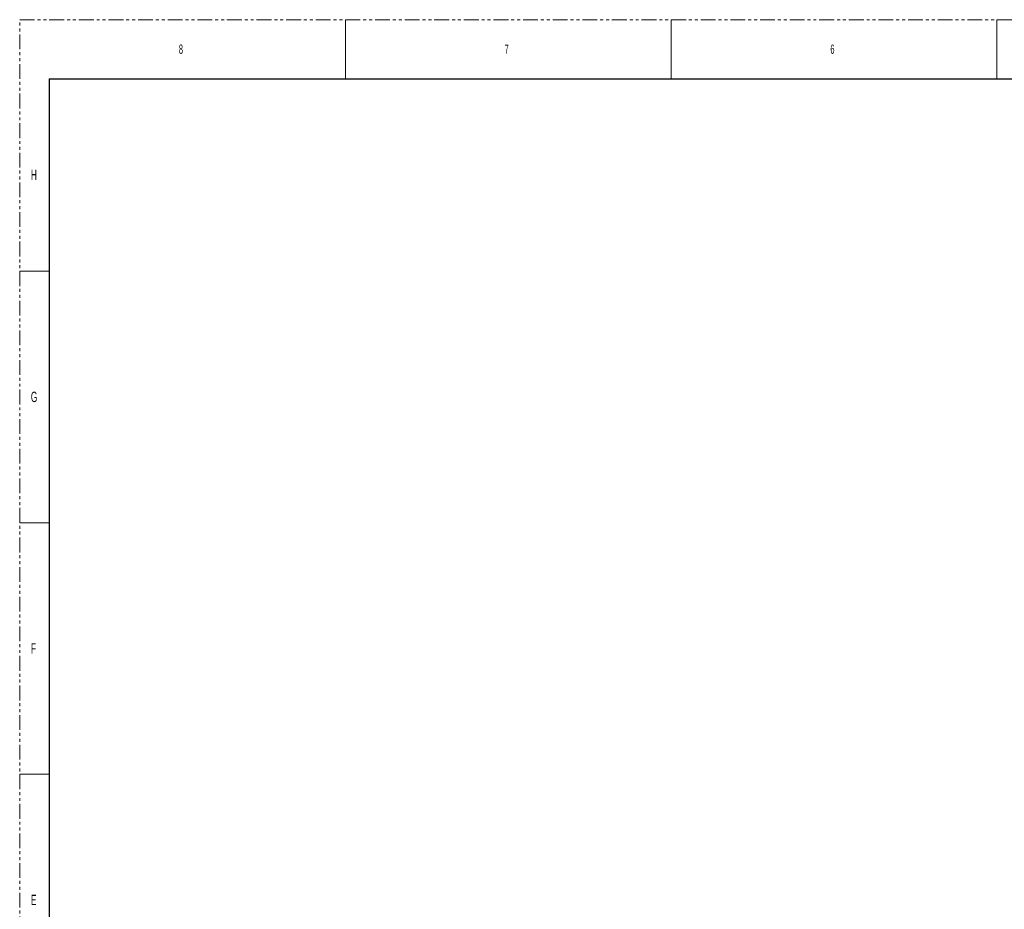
# Model space of a CAD drawing. Header units: millimetres. Extents: x 0 to 1118, y 0 to 864.
# Tile 161 of 256: x 0 to 422, y 482 to 864. Entities that reach past the tile are written whole.
import ezdxf

# ---------------------------------------------------------------- set-up
doc = ezdxf.new("R2010")
doc.units = ezdxf.units.MM
doc.linetypes.add('PHANTOM', pattern=[12.7, 6.35, -1.27, 1.27, -1.27, 1.27, -1.27])
doc.styles.add('SLDTEXTSTYLE2', font='TXT', dxfattribs={"width": 0.6})

msp = doc.modelspace()

# ---------------------------------------------------------------- linework, layer by layer
at = {"color": 7, "linetype": 'PHANTOM', "lineweight": 0}
for p, q in [((0, 0), (0, 863.6)), ((0, 863.6), (1117.6, 863.6))]:
    msp.add_line(p, q, dxfattribs=at)
at = {"color": 7, "linetype": 'Continuous', "lineweight": 0}
for p, q in [((139.7, 863.6), (139.7, 838.2)), ((279.4, 863.6), (279.4, 838.2)), ((419.1, 863.6), (419.1, 838.2)), ((0, 755.65), (12.7, 755.65)), ((0, 647.7), (12.7, 647.7)), ((0, 539.75), (12.7, 539.75))]:
    msp.add_line(p, q, dxfattribs=at)
at = {"color": 7, "linetype": 'Continuous', "lineweight": 30}
for q in [(12.7, 25.4), (1104.9, 838.2)]:
    msp.add_line((12.7, 838.2), q, dxfattribs=at)

# ---------------------------------------------------------------- texts
at = {"color": 7, "linetype": 'Continuous', "lineweight": 0, "attachment_point": 1, "style": 'SLDTEXTSTYLE2'}
for s, insert, char_height in [('8', (68.2625, 852.9292), 3.9688), ('6', (347.6625, 852.9292), 3.9688), ('7', (207.9625, 852.9292), 3.9688), ('H', (4.7942, 799.1977), 4.445), ('G', (4.7942, 703.9477), 4.445), ('F', (4.7942, 595.9977), 4.445), ('E', (4.7942, 488.0477), 4.445)]:
    msp.add_mtext(s, dxfattribs=dict(at, insert=insert, char_height=char_height))

doc.saveas('drawing.dxf')
